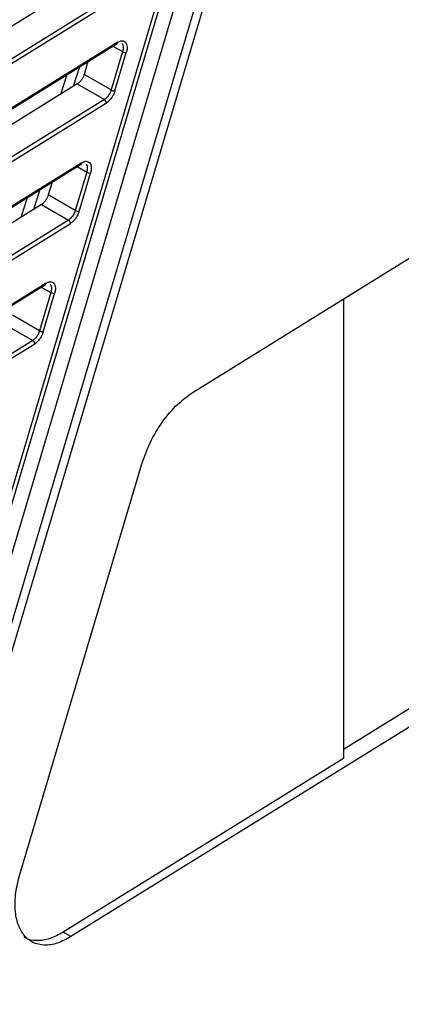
# Model space of a CAD drawing. Header units: millimetres. Extents: x -0.57 to 0.95, y -0.4 to 0.71.
# Tile 253 of 256: x 0.8078 to 0.8358, y 0.416 to 0.488. Entities that reach past the tile are written whole.
import ezdxf

# ---------------------------------------------------------------- set-up
doc = ezdxf.new("R2010")
doc.units = ezdxf.units.MM
doc.layers.add('FORMAT', color=7, linetype='Continuous')

msp = doc.modelspace()

# ---------------------------------------------------------------- linework, layer by layer
at = {"layer": 'FORMAT', "color": 7, "linetype": 'Continuous', "lineweight": 25}
for p, q in [((0.79801, 0.41292), (0.833891, 0.533392)), ((0.834475, 0.533314), (0.798635, 0.412979)), ((0.830867, 0.528338), (0.796447, 0.412769)), ((0.795532, 0.413298), (0.829335, 0.526795)), ((0.795256, 0.413367), (0.828911, 0.526368)), ((0.820521, 0.460789), (0.887884, 0.502492)), ((0.814665, 0.492133), (0.797196, 0.481319)), ((0.816646, 0.49099), (0.773875, 0.464513)), ((0.774021, 0.464271), (0.816792, 0.490748)), ((0.771677, 0.459488), (0.814962, 0.486283)), ((0.815003, 0.486374), (0.771718, 0.459579)), ((0.815352, 0.485687), (0.814517, 0.482884)), ((0.814652, 0.486091), (0.815352, 0.485687)), ((0.814793, 0.482814), (0.815628, 0.485618)), ((0.812819, 0.484956), (0.812541, 0.484024)), ((0.810823, 0.482569), (0.811289, 0.484009)), ((0.812196, 0.484571), (0.811731, 0.483131)), ((0.814517, 0.482884), (0.812541, 0.484024)), ((0.812041, 0.483323), (0.797196, 0.474133)), ((0.812041, 0.483323), (0.814022, 0.48218)), ((0.814022, 0.48218), (0.771115, 0.455619)), ((0.771261, 0.455377), (0.814168, 0.481938)), ((0.770289, 0.451443), (0.812338, 0.477473)), ((0.812379, 0.477564), (0.77033, 0.451534)), ((0.812728, 0.476877), (0.811893, 0.474074)), ((0.812028, 0.477281), (0.812728, 0.476877)), ((0.812169, 0.474004), (0.813004, 0.476808)), ((0.810195, 0.476146), (0.809918, 0.475214)), ((0.809291, 0.475586), (0.808825, 0.474146)), ((0.807918, 0.473585), (0.808383, 0.475025)), ((0.811893, 0.474074), (0.809918, 0.475214)), ((0.809417, 0.474513), (0.797196, 0.466948)), ((0.809417, 0.474513), (0.811398, 0.47337)), ((0.811398, 0.47337), (0.769771, 0.447601)), ((0.769917, 0.447359), (0.811544, 0.473128)), ((0.83153, 0.434664), (0.886753, 0.46885)), ((0.769038, 0.443483), (0.809714, 0.468663)), ((0.809755, 0.468754), (0.769079, 0.443574)), ((0.809404, 0.468471), (0.810104, 0.468067)), ((0.887884, 0.468197), (0.811575, 0.420957)), ((0.810104, 0.468067), (0.80927, 0.465264)), ((0.809545, 0.465195), (0.81038, 0.467998)), ((0.83153, 0.467605), (0.83153, 0.433987)), ((0.80927, 0.465264), (0.807294, 0.466405)), ((0.806793, 0.465703), (0.808774, 0.46456)), ((0.808774, 0.46456), (0.768564, 0.439668)), ((0.76871, 0.439426), (0.80892, 0.464318)), ((0.807826, 0.425498), (0.816771, 0.455532)), ((0.83153, 0.433987), (0.81101, 0.421284)), ((0.811575, 0.420957), (0.81101, 0.421284))]:
    msp.add_line(p, q, dxfattribs=at)
for centre, radius, start, end in [((0.814901, 0.486365), 0.0001022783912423, 306.524649, 5.116181), ((0.815622, 0.486177), 0.0005595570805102, 241.171131, 270.61878), ((0.814787, 0.483374), 0.0005595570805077, 241.171131, 270.61878), ((0.81387, 0.481923), 0.0002984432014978, 2.861952, 59.425991), ((0.812277, 0.477555), 0.0001022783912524, 306.524649, 5.116181), ((0.812998, 0.477367), 0.0005595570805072, 241.171131, 270.61878), ((0.812163, 0.474564), 0.0005595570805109, 241.171131, 270.61878), ((0.811246, 0.473113), 0.0002984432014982, 2.861952, 59.425991), ((0.809653, 0.468745), 0.0001022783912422, 306.524649, 5.116181), ((0.810374, 0.468557), 0.0005595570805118, 241.171131, 270.61878), ((0.809539, 0.465754), 0.0005595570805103, 241.171131, 270.61878), ((0.808622, 0.464303), 0.0002984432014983, 2.861952, 59.425991)]:
    msp.add_arc(centre, radius, start, end, dxfattribs=at)
for points, knots in [([(0.8151588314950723, 0.5475688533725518), (0.7926528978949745, 0.5252685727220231), (0.7709484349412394, 0.5010105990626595), (0.7505007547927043, 0.4749004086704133), (0.7504447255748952, 0.4748280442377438), (0.7503890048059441, 0.4747552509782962)], [0.6541282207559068, 0.6541282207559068, 0.6541282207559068, 0.6541282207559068, 0.9990472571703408, 0.9990472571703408, 1, 1, 1, 1]), ([(0.769565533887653, 0.4596859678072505), (0.7697433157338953, 0.4606596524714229), (0.7700443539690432, 0.4616628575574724), (0.7708401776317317, 0.4636356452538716), (0.7713358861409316, 0.464605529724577), (0.7721951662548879, 0.4659688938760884), (0.7725008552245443, 0.4664080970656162), (0.7729843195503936, 0.4670356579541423), (0.7731507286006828, 0.4672379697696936), (0.7734820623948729, 0.4676442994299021), (0.7743107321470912, 0.4686595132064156), (0.7777981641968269, 0.4729105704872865), (0.7865023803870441, 0.4833089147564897), (0.8055872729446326, 0.5050246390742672), (0.822463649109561, 0.5224073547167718), (0.8338910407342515, 0.5333920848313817)], [0, 0, 0, 0, 0.0312499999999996, 0.0312499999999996, 0.0624999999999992, 0.0624999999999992, 0.0781249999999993, 0.0781249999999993, 0.0859374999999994, 0.0859374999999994, 0.0937499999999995, 0.1249999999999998, 0.2499999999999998, 0.4999999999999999, 1, 1, 1, 1]), ([(0.771219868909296, 0.4602141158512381), (0.7712340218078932, 0.4602877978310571), (0.7712623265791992, 0.4604351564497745), (0.771311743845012, 0.4606582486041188), (0.7713662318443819, 0.460882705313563), (0.7714262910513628, 0.4611086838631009), (0.7714917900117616, 0.4613361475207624), (0.7716123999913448, 0.4617252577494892), (0.7718082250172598, 0.4622777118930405), (0.7721008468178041, 0.4629701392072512), (0.7724257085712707, 0.463635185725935), (0.7727887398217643, 0.4642881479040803), (0.7731974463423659, 0.4649354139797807), (0.7736259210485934, 0.4655322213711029), (0.7741680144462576, 0.466194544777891), (0.7749120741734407, 0.4671070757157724), (0.776004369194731, 0.4684393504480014), (0.778077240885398, 0.4709556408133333), (0.7810258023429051, 0.4744977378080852), (0.7859859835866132, 0.4803678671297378), (0.7922394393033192, 0.4876034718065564), (0.7982147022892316, 0.4943108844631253), (0.8026112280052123, 0.499144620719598), (0.8053975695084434, 0.5021741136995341), (0.8081926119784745, 0.5051792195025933), (0.810996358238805, 0.5081599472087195), (0.8138088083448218, 0.5111162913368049), (0.8166299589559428, 0.5140482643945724), (0.8194598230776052, 0.5169558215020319), (0.8222983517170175, 0.5198391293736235), (0.8251457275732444, 0.5226975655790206), (0.8280012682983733, 0.5255334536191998), (0.8299117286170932, 0.5274028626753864), (0.8308671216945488, 0.5283377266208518)], [0, 0, 0, 0, 0.0025538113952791, 0.0051074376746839, 0.0076637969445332, 0.0102257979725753, 0.0127963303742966, 0.0153782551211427, 0.0233958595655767, 0.0314441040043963, 0.0389318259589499, 0.0464077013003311, 0.0546350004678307, 0.0628120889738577, 0.0696030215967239, 0.0822802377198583, 0.1008438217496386, 0.1252942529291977, 0.1877712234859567, 0.2502671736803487, 0.3752091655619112, 0.500192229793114, 0.5456574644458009, 0.5911064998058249, 0.6365428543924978, 0.6819700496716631, 0.7273916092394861, 0.7728110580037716, 0.8182319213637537, 0.8636577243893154, 0.9090919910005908, 0.9545382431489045, 1, 1, 1, 1]), ([(0.8150027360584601, 0.486373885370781), (0.8150239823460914, 0.4863863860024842), (0.8150662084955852, 0.486411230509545), (0.8151288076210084, 0.4864392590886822), (0.8151900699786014, 0.4864599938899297), (0.8152499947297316, 0.4864728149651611), (0.815343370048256, 0.4864809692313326), (0.8154623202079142, 0.4864596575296), (0.81558003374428, 0.4863668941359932), (0.8156598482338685, 0.4862208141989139), (0.8156875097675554, 0.4860528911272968), (0.8156843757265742, 0.4858950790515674), (0.8156661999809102, 0.4857588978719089), (0.8156408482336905, 0.4856648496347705), (0.8156280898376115, 0.4856175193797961)], [0, 0, 0, 0, 0.0471817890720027, 0.093771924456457, 0.1401763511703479, 0.1868058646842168, 0.2340653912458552, 0.3669922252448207, 0.5001688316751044, 0.6330556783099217, 0.7662008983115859, 0.8443916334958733, 0.9216892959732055, 1, 1, 1, 1]), ([(0.8125414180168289, 0.4840243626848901), (0.8125322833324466, 0.4839956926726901), (0.8125141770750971, 0.4839388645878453), (0.8124790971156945, 0.4838542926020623), (0.812438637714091, 0.4837717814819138), (0.81239222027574, 0.4836913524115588), (0.8123366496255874, 0.4836076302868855), (0.8122706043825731, 0.4835227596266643), (0.8121959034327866, 0.483443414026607), (0.8121187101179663, 0.4833746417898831), (0.8120671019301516, 0.4833402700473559), (0.8120411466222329, 0.4833229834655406)], [0, 0, 0, 0, 0.1008851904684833, 0.1999689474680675, 0.2986138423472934, 0.3982004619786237, 0.5000711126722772, 0.626250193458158, 0.755364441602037, 0.8769654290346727, 1, 1, 1, 1]), ([(0.8145173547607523, 0.4828836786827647), (0.8144754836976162, 0.4827415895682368), (0.8144052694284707, 0.4825970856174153), (0.814230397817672, 0.4823487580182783), (0.8141261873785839, 0.4822455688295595), (0.8140216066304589, 0.4821796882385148)], [0, 0, 0, 0, 0.5, 0.5, 1, 1, 1, 1]), ([(0.81479321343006, 0.482814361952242), (0.8147840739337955, 0.4827854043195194), (0.8147658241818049, 0.4827275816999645), (0.8147315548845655, 0.4826408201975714), (0.8146853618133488, 0.4825390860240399), (0.814623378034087, 0.4824240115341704), (0.8145429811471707, 0.4823007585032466), (0.8144543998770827, 0.4821870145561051), (0.8143608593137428, 0.4820877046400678), (0.8142646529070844, 0.4820022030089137), (0.8142001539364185, 0.4819591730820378), (0.814167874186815, 0.4819376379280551)], [0, 0, 0, 0, 0.0815763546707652, 0.1628917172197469, 0.2446781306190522, 0.3720947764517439, 0.4999821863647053, 0.6274207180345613, 0.7553273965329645, 0.877548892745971, 1, 1, 1, 1]), ([(0.8123788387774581, 0.4775639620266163), (0.812400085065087, 0.477576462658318), (0.8124423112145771, 0.4776013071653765), (0.8125049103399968, 0.4776293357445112), (0.8125661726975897, 0.4776500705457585), (0.8126260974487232, 0.4776628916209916), (0.8127194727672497, 0.4776710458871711), (0.812838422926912, 0.4776497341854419), (0.8129561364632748, 0.4775569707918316), (0.8130359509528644, 0.4774108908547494), (0.8130636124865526, 0.4772429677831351), (0.813060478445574, 0.477085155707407), (0.8130423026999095, 0.476948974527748), (0.8130169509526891, 0.4768549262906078), (0.8130041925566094, 0.4768075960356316)], [0, 0, 0, 0, 0.0471817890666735, 0.0937719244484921, 0.1401763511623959, 0.1868058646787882, 0.2340653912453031, 0.3669922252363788, 0.5001688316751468, 0.6330556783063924, 0.7662008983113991, 0.8443916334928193, 0.9216892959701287, 1, 1, 1, 1]), ([(0.8099175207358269, 0.4752144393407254), (0.8099083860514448, 0.4751857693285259), (0.8098902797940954, 0.4751289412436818), (0.8098551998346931, 0.4750443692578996), (0.8098147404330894, 0.4749618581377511), (0.8097683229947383, 0.4748814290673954), (0.8097127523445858, 0.4747977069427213), (0.8096467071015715, 0.4747128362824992), (0.8095720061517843, 0.4746334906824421), (0.8094948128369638, 0.4745647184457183), (0.8094432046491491, 0.4745303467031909), (0.8094172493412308, 0.4745130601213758)], [0, 0, 0, 0, 0.1008851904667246, 0.199968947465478, 0.298613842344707, 0.3982004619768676, 0.5000711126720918, 0.6262501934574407, 0.7553644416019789, 0.876965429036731, 0.9999999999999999, 0.9999999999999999, 0.9999999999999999, 0.9999999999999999]), ([(0.8118934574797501, 0.4740737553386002), (0.8118515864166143, 0.473931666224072), (0.8117813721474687, 0.4737871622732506), (0.81160650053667, 0.4735388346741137), (0.8115022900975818, 0.4734356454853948), (0.8113977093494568, 0.4733697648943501)], [0, 0, 0, 0, 0.5, 0.5, 1, 1, 1, 1]), ([(0.812169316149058, 0.4740044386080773), (0.8121601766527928, 0.4739754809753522), (0.8121419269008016, 0.4739176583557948), (0.8121076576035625, 0.4738308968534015), (0.8120614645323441, 0.4737291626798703), (0.8119994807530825, 0.4736140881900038), (0.8119190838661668, 0.4734908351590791), (0.8118305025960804, 0.47337709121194), (0.8117369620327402, 0.4732777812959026), (0.811640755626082, 0.4731922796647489), (0.8115762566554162, 0.4731492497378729), (0.8115439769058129, 0.4731277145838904)], [0, 0, 0, 0, 0.0815763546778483, 0.162891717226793, 0.2446781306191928, 0.3720947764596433, 0.4999821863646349, 0.6274207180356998, 0.7553273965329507, 0.8775488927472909, 1, 1, 1, 1]), ([(0.809754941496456, 0.4687540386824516), (0.8097761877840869, 0.4687665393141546), (0.80981841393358, 0.4687913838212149), (0.8098810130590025, 0.4688194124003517), (0.8099422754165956, 0.4688401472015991), (0.8100022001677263, 0.4688529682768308), (0.8100955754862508, 0.4688611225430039), (0.8102145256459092, 0.4688398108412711), (0.8103322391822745, 0.4687470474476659), (0.8104120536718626, 0.4686009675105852), (0.8104397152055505, 0.4684330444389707), (0.810436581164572, 0.4682752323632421), (0.8104184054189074, 0.4681390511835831), (0.8103930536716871, 0.468045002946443), (0.8103802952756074, 0.4679976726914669)], [0, 0, 0, 0, 0.0471817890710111, 0.0937719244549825, 0.1401763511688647, 0.1868058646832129, 0.234065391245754, 0.3669922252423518, 0.5001688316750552, 0.6330556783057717, 0.7662008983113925, 0.844391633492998, 0.9216892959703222, 1, 1, 1, 1]), ([(0.809269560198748, 0.4652638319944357), (0.809227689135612, 0.4651217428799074), (0.8091574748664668, 0.4649772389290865), (0.8089826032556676, 0.4647289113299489), (0.8088783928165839, 0.4646257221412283), (0.8087738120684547, 0.4645598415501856)], [0, 0, 0, 0, 0.5, 0.5, 1, 1, 1, 1]), ([(0.809545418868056, 0.4651945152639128), (0.8095362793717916, 0.4651655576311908), (0.8095180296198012, 0.4651077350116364), (0.8094837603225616, 0.4650209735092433), (0.8094375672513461, 0.4649192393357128), (0.8093755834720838, 0.4648041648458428), (0.8092951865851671, 0.4646809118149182), (0.8092066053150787, 0.4645671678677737), (0.8091130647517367, 0.4644678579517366), (0.8090168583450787, 0.4643823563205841), (0.808952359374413, 0.4643393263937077), (0.8089200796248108, 0.4643177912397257)], [0, 0, 0, 0, 0.0815763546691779, 0.162891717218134, 0.2446781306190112, 0.3720947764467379, 0.4999821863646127, 0.6274207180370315, 0.7553273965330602, 0.8775488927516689, 1, 1, 1, 1]), ([(0.8167712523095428, 0.455531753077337), (0.816955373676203, 0.4560549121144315), (0.8173316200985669, 0.4571239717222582), (0.8182513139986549, 0.4586385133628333), (0.8193430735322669, 0.459944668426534), (0.8201336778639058, 0.4605119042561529), (0.8205205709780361, 0.4607894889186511)], [0, 0, 0, 0, 0.244681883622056, 0.5000000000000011, 0.7553181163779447, 0.9999999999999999, 0.9999999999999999, 0.9999999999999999, 0.9999999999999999]), ([(0.811575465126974, 0.4209571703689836), (0.8112426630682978, 0.4207794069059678), (0.8105665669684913, 0.4204182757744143), (0.8096083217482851, 0.4202870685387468), (0.8087727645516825, 0.4204818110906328), (0.8081171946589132, 0.4210068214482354), (0.8076674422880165, 0.4218204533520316), (0.8074572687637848, 0.4228921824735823), (0.807487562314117, 0.4241472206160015), (0.8077144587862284, 0.4250523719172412), (0.8078261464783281, 0.4254979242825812)], [0, 0, 0, 0, 0.123060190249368, 0.2500000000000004, 0.3769398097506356, 0.5000000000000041, 0.6230601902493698, 0.7499999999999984, 0.876939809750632, 1, 1, 1, 1]), ([(0.8110097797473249, 0.4212837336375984), (0.8106761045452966, 0.4211044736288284), (0.8099982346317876, 0.4207403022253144), (0.8090536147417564, 0.4206324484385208), (0.8084114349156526, 0.4207094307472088), (0.8081614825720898, 0.4209196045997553), (0.8081289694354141, 0.4209469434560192)], [0, 0, 0, 0, 0.3108202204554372, 0.631439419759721, 0.9520586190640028, 1, 1, 1, 1])]:
    msp.add_open_spline(points, degree=3, knots=knots, dxfattribs=at)
for points in [[(0.8153063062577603, 0.486282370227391), (0.8153653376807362, 0.4862129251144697), (0.8153975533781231, 0.4861051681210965), (0.8153974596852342, 0.4859768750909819)], [(0.8153974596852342, 0.4859768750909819), (0.8153973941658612, 0.4858871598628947), (0.8153819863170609, 0.4857878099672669), (0.8153522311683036, 0.4856868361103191)], [(0.8126824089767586, 0.4774724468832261), (0.8127414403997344, 0.4774030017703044), (0.8127736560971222, 0.477295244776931), (0.812773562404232, 0.4771669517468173)], [(0.812773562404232, 0.4771669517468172), (0.812773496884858, 0.477077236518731), (0.8127580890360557, 0.4769778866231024), (0.8127283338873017, 0.4768769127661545)], [(0.8100585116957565, 0.4686625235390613), (0.8101175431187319, 0.4685930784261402), (0.8101497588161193, 0.4684853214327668), (0.8101496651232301, 0.4683570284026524)], [(0.8101496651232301, 0.4683570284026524), (0.8101495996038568, 0.4682673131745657), (0.8101341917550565, 0.4681679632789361), (0.8101044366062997, 0.4680669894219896)]]:
    msp.add_open_spline(points, degree=3, dxfattribs=at)

doc.saveas('drawing.dxf')
